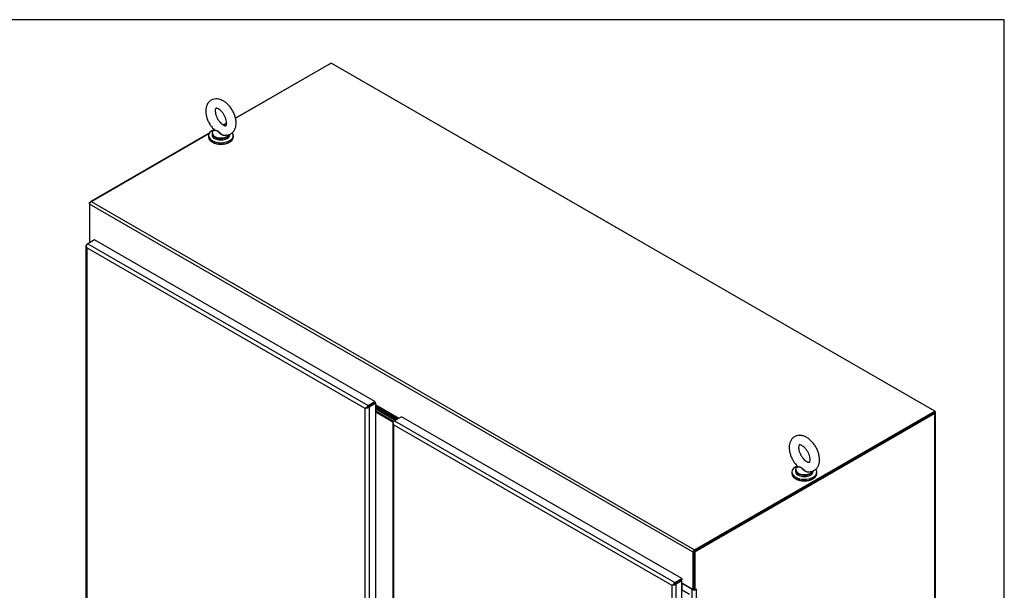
# Model space of a CAD drawing. Header units: inches. Extents: x 1 to 359, y -2 to 239.
# Tile 67 of 67: x 290 to 359, y 199 to 239. Entities that reach past the tile are written whole.
import ezdxf

# ---------------------------------------------------------------- set-up
doc = ezdxf.new("R2010")
doc.units = ezdxf.units.IN
doc.header["$MEASUREMENT"] = 0
for name, color, linetype in [('COM54746-60', 7, 'Continuous'), ('COM70098', 7, 'Continuous'), ('COM71195-7', 7, 'Continuous'), ('COM71196-7', 7, 'Continuous'), ('COM71298-7', 7, 'Continuous'), ('COM71300-7', 7, 'Continuous'), ('COM71301-7', 7, 'Continuous'), ('Default', 7, 'Continuous'), ('GSK87756', 7, 'Continuous'), ('SCS86414', 7, 'Continuous'), ('WAF25377', 7, 'Continuous'), ('WAM254785', 7, 'Continuous')]:
    doc.layers.add(name, color=color, linetype=linetype)

# ---------------------------------------------------------------- blocks, each defined once
blk = doc.blocks.new('SE6')
at = {"layer": 'COM54746-60', "color": 7, "linetype": 'Continuous'}
for p, q in [((336.596, 198.82), (336.632, 198.841)), ((336.632, 198.841), (337.14, 198.547))]:
    blk.add_line(p, q, dxfattribs=at)
at = {"layer": 'COM70098', "color": 7, "linetype": 'Continuous'}
for p, q in [((316.573, 210.778), (315.149, 211.6)), ((316.505, 210.739), (315.149, 211.522)), ((316.396, 210.676), (315.149, 211.396)), ((316.342, 210.629), (315.149, 211.318))]:
    blk.add_line(p, q, dxfattribs=at)
at = {"layer": 'COM71195-7', "color": 7, "linetype": 'Continuous'}
for p, q in [((294.866, 223.096), (294.933, 223.135)), ((295.417, 223.415), (294.933, 223.135)), ((294.933, 223.135), (314.598, 211.782)), ((315.082, 212.062), (295.417, 223.415)), ((294.81, 223.019), (294.81, 172.117)), ((294.817, 222.99), (294.817, 222.99)), ((314.396, 211.588), (294.866, 222.864)), ((294.866, 222.864), (294.866, 172.117)), ((314.598, 211.782), (315.082, 212.062)), ((315.082, 212.062), (315.082, 211.984)), ((314.463, 211.627), (314.396, 211.588)), ((314.396, 160.841), (314.396, 211.588)), ((314.481, 211.637), (314.598, 211.704)), ((314.481, 211.637), (314.598, 211.704)), ((314.598, 211.704), (315.082, 211.984)), ((315.082, 211.984), (314.598, 211.704)), ((315.149, 211.945), (314.665, 211.665)), ((314.665, 211.665), (314.665, 160.764)), ((315.149, 211.945), (315.082, 211.984)), ((315.149, 161.043), (315.149, 211.945))]:
    blk.add_line(p, q, dxfattribs=at)
for centre, major_axis, ratio, start_param, end_param in [((295, 223.019), (0.19, 0), 0.57735, 2.356194, 3.403392), ((294.933, 222.98), (0.095, 0.165), 0.57735, 0.785398, 1.832596), ((295, 222.941), (-0.134, 0.233), 0.57759, 1.047405, 1.571004), ((295, 222.941), (-0.134, 0.233), 0.57759, 1.04699, 1.570589), ((314.53, 211.665), (-0.19, -0.11), 0.000359, -1.30879, -0.785191), ((314.53, 211.665), (-0.19, -0.11), 0.000359, 0.785191, 1.30879), ((314.53, 211.665), (0.095, 0.0549), 0.000359, 0.785605, 2.356402), ((314.53, 211.665), (0.095, 0.0548), 0.000359, 3.926784, 5.49758), ((314.598, 211.627), (0.095, 0.165), 0.57735, 0.785398, 1.832596), ((314.53, 211.743), (0.19, 0), 0.57735, 4.45059, 5.497787)]:
    blk.add_ellipse(centre, major_axis=major_axis, ratio=ratio, start_param=start_param, end_param=end_param, dxfattribs=at)
at = {"layer": 'COM71196-7', "color": 7, "linetype": 'Continuous'}
for p, q in [((316.387, 210.671), (316.455, 210.71)), ((316.939, 210.989), (316.455, 210.71)), ((316.455, 210.71), (336.119, 199.356)), ((336.603, 199.636), (316.939, 210.989)), ((316.332, 210.593), (316.332, 183.646)), ((316.338, 210.565), (316.338, 210.565)), ((316.387, 210.438), (316.387, 183.714)), ((335.918, 199.162), (316.387, 210.438)), ((336.119, 199.356), (336.603, 199.636)), ((336.603, 199.636), (336.603, 199.559)), ((335.985, 199.201), (335.918, 199.162)), ((335.918, 148.416), (335.918, 199.162)), ((336.003, 199.212), (336.119, 199.279)), ((336.003, 199.212), (336.119, 199.279)), ((336.119, 199.279), (336.603, 199.559)), ((336.529, 199.516), (336.119, 199.279)), ((336.596, 199.477), (336.186, 199.24)), ((336.186, 199.24), (336.186, 148.338)), ((336.596, 199.477), (336.529, 199.516)), ((336.596, 148.575), (336.596, 199.477))]:
    blk.add_line(p, q, dxfattribs=at)
for centre, major_axis, ratio, start_param, end_param in [((316.522, 210.593), (0.19, 0), 0.57735, 2.356194, 3.403392), ((316.455, 210.555), (0.095, 0.165), 0.57735, 0.785398, 1.832596), ((316.522, 210.516), (-0.134, 0.233), 0.57759, 1.04699, 1.570589), ((316.522, 210.516), (-0.134, 0.233), 0.57759, 1.047405, 1.571004), ((336.052, 199.24), (-0.19, -0.11), 0.000359, 0.785191, 1.30879), ((336.052, 199.24), (-0.19, -0.11), 0.000359, -1.30879, -0.785191), ((336.052, 199.24), (0.095, 0.0548), 0.000359, 3.926784, 5.49758), ((336.052, 199.24), (0.095, 0.0549), 0.000359, 0.785605, 2.356402), ((336.119, 199.201), (0.095, 0.165), 0.57735, 0.785398, 1.832596), ((336.052, 199.318), (0.19, 0), 0.57735, 4.45059, 5.497787)]:
    blk.add_ellipse(centre, major_axis=major_axis, ratio=ratio, start_param=start_param, end_param=end_param, dxfattribs=at)
at = {"layer": 'COM71298-7', "color": 7, "linetype": 'Continuous'}
for p, q in [((312.01, 235.825), (305.299, 231.951)), ((354.344, 211.383), (312.01, 235.825)), ((304.692, 231.6), (304.465, 231.469)), ((303.434, 230.874), (295.165, 226.1)), ((337.398, 201.483), (295.064, 225.925)), ((295.064, 225.925), (295.064, 223.31)), ((295.165, 226.1), (337.499, 201.658)), ((295.064, 223.31), (295.15, 223.261)), ((314.894, 211.875), (314.894, 211.875)), ((314.962, 211.914), (314.962, 211.915)), ((316.752, 210.881), (315.149, 211.806)), ((315.149, 211.728), (316.684, 210.842)), ((315.149, 211.711), (316.669, 210.834)), ((315.149, 211.633), (316.602, 210.795)), ((337.499, 201.658), (354.344, 211.383)), ((354.344, 211.306), (354.344, 211.383)), ((337.499, 201.581), (354.344, 211.306)), ((337.398, 198.869), (337.398, 201.483)), ((337.465, 198.907), (337.465, 201.522)), ((336.415, 199.45), (336.415, 199.45)), ((336.483, 199.489), (336.483, 199.489)), ((336.596, 199.331), (337.398, 198.869)), ((337.398, 198.869), (337.465, 198.907))]:
    blk.add_line(p, q, dxfattribs=at)
for centre, major_axis, start_param, end_param in [((295.165, 225.983), (0.071, 0.124), 0.785398, 2.356194), ((337.499, 201.541), (-0.071, -0.124), 3.926991, 5.497787)]:
    blk.add_ellipse(centre, major_axis=major_axis, ratio=0.57735, start_param=start_param, end_param=end_param, dxfattribs=at)
at = {"layer": 'COM71300-7', "color": 7, "linetype": 'Continuous'}
for p, q in [((305.299, 231.953), (311.875, 235.75)), ((312.144, 235.75), (333.11, 223.645)), ((304.463, 231.47), (304.691, 231.602)), ((295.064, 226.044), (303.436, 230.877)), ((295.094, 226.026), (295.064, 226.044)), ((295.064, 225.925), (295.064, 226.044)), ((295.075, 223.304), (295.075, 223.217))]:
    blk.add_line(p, q, dxfattribs=at)
for centre, major_axis, start_param, end_param in [((312.01, 235.672), (0.19, 0), -4.089391, -3.926991), ((312.01, 235.672), (0.19, 0), 0.785398, 0.947798), ((295.265, 223.327), (0.19, 0), 3.382253, 3.926991), ((332.975, 223.568), (-0.19, 0), 3.764591, 3.926991)]:
    blk.add_ellipse(centre, major_axis=major_axis, ratio=0.57735, start_param=start_param, end_param=end_param, dxfattribs=at)
at = {"layer": 'COM71301-7', "color": 7, "linetype": 'Continuous'}
for p, q in [((354.277, 211.267), (337.465, 201.561)), ((354.344, 211.228), (337.533, 201.522)), ((354.344, 152.547), (354.344, 211.228)), ((354.4, 152.624), (354.4, 211.306)), ((337.465, 201.561), (337.533, 201.522)), ((337.465, 198.907), (337.465, 201.561)), ((337.533, 198.869), (337.533, 201.522)), ((336.628, 198.838), (336.628, 199.289)), ((337.331, 198.883), (336.628, 199.289)), ((337.465, 198.907), (337.533, 198.869)), ((337.6, 198.907), (337.533, 198.869)), ((337.579, 198.895), (337.6, 198.883)), ((337.6, 198.907), (337.6, 198.883)), ((337.331, 148.823), (337.331, 198.883)), ((337.6, 198.883), (337.6, 148.823))]:
    blk.add_line(p, q, dxfattribs=at)
for centre, major_axis, start_param, end_param in [((354.21, 211.306), (-0.19, 0), 2.356194, 3.926991), ((336.56, 199.25), (-0.095, 0), 3.926991, 4.32302), ((337.465, 198.96), (0.095, 0), 4.680511, 4.744267), ((337.465, 198.96), (0.19, 0), 3.926991, 5.497787)]:
    blk.add_ellipse(centre, major_axis=major_axis, ratio=0.57735, start_param=start_param, end_param=end_param, dxfattribs=at)
at = {"layer": 'GSK87756', "color": 7, "linetype": 'Continuous'}
for p, q in [((316.517, 210.746), (315.149, 211.536)), ((316.384, 210.669), (315.149, 211.382))]:
    blk.add_line(p, q, dxfattribs=at)
at = {"layer": 'SCS86414', "color": 7, "linetype": 'Continuous'}
for p, q in [((303.653, 230.887), (303.653, 230.79)), ((303.808, 231.145), (303.783, 231.126)), ((304.903, 230.79), (304.903, 230.825)), ((344.574, 207.262), (344.574, 207.165)), ((344.728, 207.52), (344.704, 207.5)), ((345.824, 207.165), (345.824, 207.2))]:
    blk.add_line(p, q, dxfattribs=at)
for centre, major_axis, start_param, end_param in [((304.278, 230.887), (-0.625, 0), 5.983057, 6.283185), ((304.278, 230.887), (-0.625, 0), 0, 0.714806), ((304.278, 230.79), (-0.625, 0), 0, 3.141593), ((304.278, 230.919), (0.611, 0), 2.514731, 3.221299), ((304.278, 230.919), (0.611, 0), 3.221299, 5.964901), ((304.278, 230.887), (-0.625, 0), 2.408479, 2.945535), ((304.278, 230.887), (-0.625, 0), 0.714806, 2.408479), ((345.199, 207.262), (-0.625, 0), 5.983057, 6.283185), ((345.199, 207.262), (-0.625, 0), 0, 0.714806), ((345.199, 207.293), (0.611, 0), 2.514731, 3.221299), ((345.199, 207.293), (0.611, 0), 3.221299, 5.964901), ((345.199, 207.262), (-0.625, 0), 2.408479, 2.945535), ((345.199, 207.165), (-0.625, 0), 0, 3.141593), ((345.199, 207.262), (-0.625, 0), 0.714806, 2.408479)]:
    blk.add_ellipse(centre, major_axis=major_axis, ratio=0.57735, start_param=start_param, end_param=end_param, dxfattribs=at)
for points, knots in [([(305.342, 231.616), (305.341, 231.666), (305.336, 231.787), (305.294, 232.012), (305.207, 232.268), (305.082, 232.518), (304.926, 232.748), (304.743, 232.952), (304.538, 233.121), (304.325, 233.24), (304.113, 233.307), (303.912, 233.322), (303.717, 233.287), (303.54, 233.199), (303.396, 233.062), (303.293, 232.894), (303.231, 232.698), (303.208, 232.475), (303.227, 232.23), (303.289, 231.974), (303.391, 231.717), (303.527, 231.476), (303.673, 231.276), (303.769, 231.183), (303.813, 231.142)], [0, 0, 0, 0, 0.027463, 0.076985, 0.126327, 0.175499, 0.22471, 0.27425, 0.324467, 0.375706, 0.421475, 0.464627, 0.505835, 0.550249, 0.592706, 0.634679, 0.678096, 0.724152, 0.772584, 0.821974, 0.871248, 0.920399, 0.969707, 1, 1, 1, 1]), ([(304.679, 231.616), (304.679, 231.592), (304.677, 231.534), (304.657, 231.46), (304.634, 231.429), (304.631, 231.429), (304.62, 231.423), (304.56, 231.427), (304.461, 231.465), (304.339, 231.547), (304.212, 231.669), (304.093, 231.823), (303.992, 232), (303.919, 232.183), (303.88, 232.355), (303.874, 232.499), (303.893, 232.599), (303.919, 232.645), (303.927, 232.648), (303.931, 232.654), (303.994, 232.651), (304.093, 232.614), (304.214, 232.532), (304.341, 232.412), (304.461, 232.258), (304.562, 232.082), (304.635, 231.9), (304.674, 231.735), (304.678, 231.656), (304.679, 231.616)], [0, 0, 0, 0, 0.019086, 0.055058, 0.091752, 0.131947, 0.172136, 0.207135, 0.244161, 0.280762, 0.318046, 0.356265, 0.395044, 0.433877, 0.4721, 0.509323, 0.545571, 0.582007, 0.620736, 0.670934, 0.705969, 0.743073, 0.779677, 0.816933, 0.85513, 0.8939, 0.932742, 0.970989, 1, 1, 1, 1]), ([(304.528, 230.766), (304.529, 230.766), (304.59, 230.752), (304.724, 230.765), (304.909, 230.816), (305.073, 230.923), (305.202, 231.071), (305.29, 231.249), (305.335, 231.437), (305.34, 231.556), (305.342, 231.616)], [0, 0, 0, 0, 0.000832, 0.147204, 0.28853, 0.439181, 0.585085, 0.731619, 0.885101, 1, 1, 1, 1]), ([(304.681, 230.769), (304.68, 230.768), (304.679, 230.767), (304.635, 230.736), (304.576, 230.725), (304.484, 230.736), (304.453, 230.743), (304.393, 230.766), (304.364, 230.78), (304.28, 230.83), (304.23, 230.872), (304.162, 230.939), (304.14, 230.962), (304.097, 231.006), (304.075, 231.026), (304.03, 231.057), (304.006, 231.066), (303.961, 231.077), (303.94, 231.079), (303.881, 231.083), (303.85, 231.085), (303.807, 231.098), (303.796, 231.11), (303.803, 231.128)], [0.5611081, 0.5611081, 0.5611081, 0.5611081, 0.5625, 0.5625, 0.625, 0.625, 0.65625, 0.65625, 0.6875, 0.6875, 0.75, 0.75, 0.78125, 0.78125, 0.8125, 0.8125, 0.84375, 0.84375, 0.875, 0.875, 0.9375, 0.9375, 1, 1, 1, 1]), ([(303.809, 231.139), (303.814, 231.135), (303.82, 231.131), (303.849, 231.118), (303.882, 231.113), (303.94, 231.104), (303.961, 231.1), (304.005, 231.087), (304.028, 231.077), (304.096, 231.036), (304.139, 230.992), (304.23, 230.908), (304.28, 230.867), (304.39, 230.801), (304.451, 230.776), (304.518, 230.767), (304.523, 230.766), (304.528, 230.766)], [0.0412621, 0.0412621, 0.0412621, 0.0412621, 0.0625, 0.0625, 0.125, 0.125, 0.15625, 0.15625, 0.1875, 0.1875, 0.25, 0.25, 0.3125, 0.3125, 0.375, 0.375, 0.3803273, 0.3803273, 0.3803273, 0.3803273]), ([(346.262, 207.99), (346.261, 208.041), (346.257, 208.161), (346.215, 208.386), (346.127, 208.643), (346.002, 208.892), (345.846, 209.123), (345.663, 209.327), (345.459, 209.495), (345.245, 209.615), (345.033, 209.682), (344.832, 209.697), (344.637, 209.662), (344.46, 209.574), (344.316, 209.437), (344.214, 209.269), (344.151, 209.073), (344.128, 208.85), (344.147, 208.605), (344.209, 208.348), (344.311, 208.092), (344.447, 207.851), (344.594, 207.65), (344.69, 207.558), (344.733, 207.517)], [0, 0, 0, 0, 0.027463, 0.076985, 0.126327, 0.175499, 0.22471, 0.27425, 0.324467, 0.375706, 0.421475, 0.464627, 0.505835, 0.550249, 0.592706, 0.634679, 0.678096, 0.724152, 0.772584, 0.821974, 0.871248, 0.920399, 0.969707, 1, 1, 1, 1]), ([(345.6, 207.99), (345.599, 207.966), (345.597, 207.909), (345.577, 207.835), (345.554, 207.803), (345.551, 207.804), (345.54, 207.797), (345.48, 207.801), (345.381, 207.84), (345.259, 207.922), (345.132, 208.044), (345.013, 208.198), (344.912, 208.374), (344.84, 208.558), (344.8, 208.73), (344.794, 208.874), (344.813, 208.974), (344.839, 209.019), (344.847, 209.023), (344.851, 209.029), (344.915, 209.026), (345.013, 208.988), (345.135, 208.907), (345.261, 208.787), (345.381, 208.633), (345.483, 208.457), (345.556, 208.275), (345.594, 208.11), (345.598, 208.03), (345.6, 207.99)], [0, 0, 0, 0, 0.019086, 0.055058, 0.091752, 0.131947, 0.172136, 0.207135, 0.244161, 0.280762, 0.318046, 0.356265, 0.395044, 0.433877, 0.4721, 0.509323, 0.545571, 0.582007, 0.620736, 0.670934, 0.705969, 0.743073, 0.779677, 0.816933, 0.85513, 0.8939, 0.932742, 0.970989, 1, 1, 1, 1]), ([(345.449, 207.14), (345.449, 207.14), (345.51, 207.127), (345.644, 207.14), (345.829, 207.191), (345.993, 207.297), (346.122, 207.446), (346.21, 207.624), (346.255, 207.812), (346.26, 207.93), (346.262, 207.99)], [0, 0, 0, 0, 0.000832, 0.147204, 0.28853, 0.439181, 0.585085, 0.731619, 0.885101, 1, 1, 1, 1]), ([(345.601, 207.143), (345.6, 207.143), (345.6, 207.142), (345.555, 207.111), (345.496, 207.1), (345.404, 207.11), (345.373, 207.118), (345.313, 207.14), (345.284, 207.154), (345.2, 207.205), (345.151, 207.247), (345.082, 207.314), (345.06, 207.337), (345.017, 207.38), (344.995, 207.401), (344.95, 207.431), (344.926, 207.441), (344.881, 207.452), (344.86, 207.454), (344.802, 207.458), (344.77, 207.459), (344.727, 207.473), (344.716, 207.485), (344.723, 207.503)], [0.5611081, 0.5611081, 0.5611081, 0.5611081, 0.5625, 0.5625, 0.625, 0.625, 0.65625, 0.65625, 0.6875, 0.6875, 0.75, 0.75, 0.78125, 0.78125, 0.8125, 0.8125, 0.84375, 0.84375, 0.875, 0.875, 0.9375, 0.9375, 1, 1, 1, 1]), ([(344.729, 207.514), (344.734, 207.509), (344.74, 207.506), (344.77, 207.493), (344.803, 207.488), (344.86, 207.478), (344.881, 207.474), (344.925, 207.462), (344.948, 207.452), (345.016, 207.411), (345.059, 207.367), (345.15, 207.283), (345.2, 207.242), (345.31, 207.176), (345.371, 207.151), (345.438, 207.141), (345.444, 207.141), (345.449, 207.14)], [0.0412621, 0.0412621, 0.0412621, 0.0412621, 0.0625, 0.0625, 0.125, 0.125, 0.15625, 0.15625, 0.1875, 0.1875, 0.25, 0.25, 0.3125, 0.3125, 0.375, 0.375, 0.3803273, 0.3803273, 0.3803273, 0.3803273])]:
    blk.add_open_spline(points, degree=3, knots=knots, dxfattribs=at)
at = {"layer": 'WAF25377', "color": 7, "linetype": 'Continuous'}
for p, q in [((303.403, 230.741), (303.403, 230.647)), ((305.153, 230.647), (305.153, 230.741)), ((344.324, 207.116), (344.324, 207.022)), ((346.074, 207.022), (346.074, 207.116))]:
    blk.add_line(p, q, dxfattribs=at)
for centre, start_param, end_param in [((304.278, 230.741), 5.300125, 6.283185), ((304.278, 230.741), 0, 3.55133), ((304.278, 230.647), 0, 3.141593), ((345.199, 207.116), 5.293585, 6.283185), ((345.199, 207.116), 0, 3.55133), ((345.199, 207.022), 0, 3.141593)]:
    blk.add_ellipse(centre, major_axis=(-0.875, 0), ratio=0.57735, start_param=start_param, end_param=end_param, dxfattribs=at)
at = {"layer": 'WAM254785', "color": 7, "linetype": 'Continuous'}
for centre in [(304.278, 230.545), (345.199, 206.92)]:
    blk.add_ellipse(centre, major_axis=(0.75, 0), ratio=0.57735, start_param=3.846786, end_param=5.577992, dxfattribs=at)
blk = doc.blocks.new('BORDER')
at = {"layer": 'Default', "color": 7, "linetype": 'Continuous'}
for p, q in [((0, 27.86), (-41.86, 27.86)), ((0, 0), (0, 27.86))]:
    blk.add_line(p, q, dxfattribs=at)

msp = doc.modelspace()

# ---------------------------------------------------------------- block references
at = {"layer": 'Default', "color": 7, "xscale": 8.55, "yscale": 8.55, "zscale": 8.55}
msp.add_blockref('BORDER', (359.223, 0.67), dxfattribs=at)
at = {"layer": 'Default'}
msp.add_blockref('SE6', (0, 0), dxfattribs=at)

doc.saveas('drawing.dxf')
